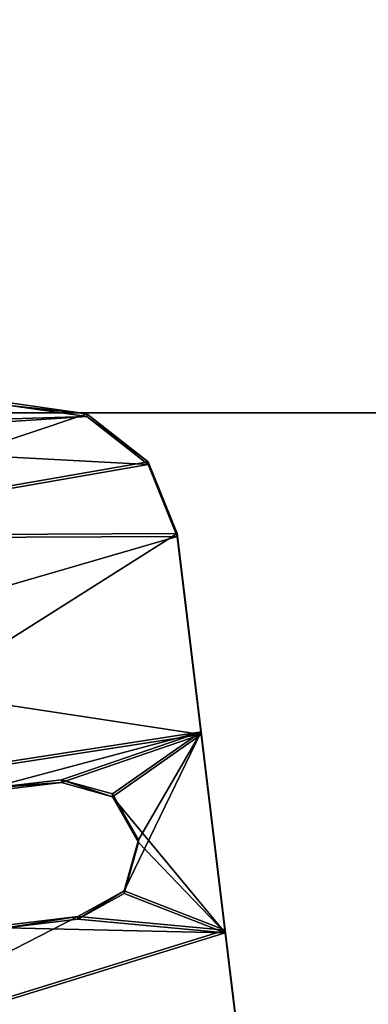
# Model space of a CAD drawing. Extents: x -1633 to 62, y -535 to 375.
# Tile 244 of 256: x -164 to -153, y 16 to 48. Entities that reach past the tile are written whole.
import ezdxf

# ---------------------------------------------------------------- set-up
doc = ezdxf.new("R2010")
doc.units = 0
doc.header["$LTSCALE"] = 33.374815
for name, color, linetype in [('1000', 7, 'CONTINUOUS'), ('1028', 7, 'CONTINUOUS'), ('1030', 7, 'CONTINUOUS'), ('1031', 7, 'CONTINUOUS'), ('1036', 7, 'CONTINUOUS'), ('1109', 7, 'CONTINUOUS'), ('409', 7, 'CONTINUOUS'), ('411', 7, 'CONTINUOUS'), ('994', 7, 'CONTINUOUS')]:
    doc.layers.add(name, color=color, linetype=linetype)

msp = doc.modelspace()

# ---------------------------------------------------------------- linework, layer by layer
at = {"layer": '1000', "color": 7, "linetype": 'CONTINUOUS'}
for points in [[(-164.774, 35.531, 223.391), (-174.313, 31.107, 223.796), (-162.212, 35.165, 223.424), (-164.774, 35.531, 223.391)], [(-174.313, 31.107, 223.796), (-160.177, 33.574, 223.57), (-162.212, 35.165, 223.424), (-174.313, 31.107, 223.796)], [(-174.313, 31.107, 223.796), (-159.214, 31.181, 223.789), (-160.177, 33.574, 223.57), (-174.313, 31.107, 223.796)], [(-174.313, 31.107, 223.796), (-173.249, 22.295, 224.603), (-159.214, 31.181, 223.789), (-174.313, 31.107, 223.796)], [(-173.249, 22.295, 224.603), (-158.418, 24.59, 224.393), (-159.214, 31.181, 223.789), (-173.249, 22.295, 224.603)], [(-158.418, 24.59, 224.393), (-173.249, 22.295, 224.603), (-165.443, 22.713, 224.564), (-158.418, 24.59, 224.393)], [(-163.061, 22.998, 224.538), (-158.418, 24.59, 224.393), (-165.443, 22.713, 224.564), (-163.061, 22.998, 224.538)], [(-161.366, 22.525, 224.582), (-158.418, 24.59, 224.393), (-163.061, 22.998, 224.538), (-161.366, 22.525, 224.582)], [(-160.503, 20.997, 224.722), (-158.418, 24.59, 224.393), (-161.366, 22.525, 224.582), (-160.503, 20.997, 224.722)], [(-157.623, 17.998, 224.996), (-158.418, 24.59, 224.393), (-160.978, 19.309, 224.876), (-157.623, 17.998, 224.996)], [(-160.978, 19.309, 224.876), (-158.418, 24.59, 224.393), (-160.503, 20.997, 224.722), (-160.978, 19.309, 224.876)], [(-162.512, 18.45, 224.955), (-157.623, 17.998, 224.996), (-160.978, 19.309, 224.876), (-162.512, 18.45, 224.955)], [(-172.186, 13.484, 225.41), (-157.623, 17.998, 224.996), (-162.512, 18.45, 224.955), (-172.186, 13.484, 225.41)], [(-164.894, 18.165, 224.981), (-172.186, 13.484, 225.41), (-162.512, 18.45, 224.955), (-164.894, 18.165, 224.981)], [(-172.186, 13.484, 225.41), (-156.827, 11.407, 225.6), (-157.623, 17.998, 224.996), (-172.186, 13.484, 225.41)]]:
    msp.add_3dface(points, dxfattribs=at)
at = {"layer": '1028', "color": 7, "linetype": 'CONTINUOUS'}
for points in [[(-162.512, 18.359, 223.959), (-164.894, 18.073, 223.985), (-162.512, 18.45, 224.955), (-162.512, 18.359, 223.959)], [(-164.894, 18.073, 223.985), (-164.894, 18.165, 224.981), (-162.512, 18.45, 224.955), (-164.894, 18.073, 223.985)]]:
    msp.add_3dface(points, dxfattribs=at)
at = {"layer": '1030', "color": 7, "linetype": 'CONTINUOUS'}
for points in [[(-163.061, 22.907, 223.543), (-163.061, 22.998, 224.538), (-165.443, 22.713, 224.564), (-163.061, 22.907, 223.543)], [(-165.443, 22.622, 223.569), (-163.061, 22.907, 223.543), (-165.443, 22.713, 224.564), (-165.443, 22.622, 223.569)]]:
    msp.add_3dface(points, dxfattribs=at)
at = {"layer": '1031', "color": 7, "linetype": 'CONTINUOUS'}
for points in [[(-163.061, 22.907, 223.543), (-161.366, 22.434, 223.586), (-163.061, 22.998, 224.538), (-163.061, 22.907, 223.543)], [(-161.366, 22.434, 223.586), (-161.366, 22.525, 224.582), (-163.061, 22.998, 224.538), (-161.366, 22.434, 223.586)], [(-161.366, 22.434, 223.586), (-160.503, 20.906, 223.726), (-161.366, 22.525, 224.582), (-161.366, 22.434, 223.586)], [(-160.503, 20.906, 223.726), (-160.503, 20.997, 224.722), (-161.366, 22.525, 224.582), (-160.503, 20.906, 223.726)], [(-160.503, 20.906, 223.726), (-160.978, 19.218, 223.88), (-160.503, 20.997, 224.722), (-160.503, 20.906, 223.726)], [(-160.978, 19.218, 223.88), (-160.978, 19.309, 224.876), (-160.503, 20.997, 224.722), (-160.978, 19.218, 223.88)], [(-160.978, 19.218, 223.88), (-162.512, 18.359, 223.959), (-160.978, 19.309, 224.876), (-160.978, 19.218, 223.88)], [(-162.512, 18.359, 223.959), (-162.512, 18.45, 224.955), (-160.978, 19.309, 224.876), (-162.512, 18.359, 223.959)]]:
    msp.add_3dface(points, dxfattribs=at)
at = {"layer": '1036', "color": 7, "linetype": 'CONTINUOUS'}
for points in [[(-158.418, 24.59, 224.393), (-159.214, 31.09, 222.793), (-159.214, 31.181, 223.789), (-158.418, 24.59, 224.393)], [(-158.418, 24.499, 223.397), (-159.214, 31.09, 222.793), (-158.418, 24.59, 224.393), (-158.418, 24.499, 223.397)], [(-157.623, 17.998, 224.996), (-158.418, 24.499, 223.397), (-158.418, 24.59, 224.393), (-157.623, 17.998, 224.996)], [(-157.623, 17.907, 224), (-158.418, 24.499, 223.397), (-157.623, 17.998, 224.996), (-157.623, 17.907, 224)], [(-156.827, 11.407, 225.6), (-157.623, 17.907, 224), (-157.623, 17.998, 224.996), (-156.827, 11.407, 225.6)], [(-156.827, 11.316, 224.604), (-157.623, 17.907, 224), (-156.827, 11.407, 225.6), (-156.827, 11.316, 224.604)]]:
    msp.add_3dface(points, dxfattribs=at)
at = {"layer": '1109', "color": 7, "linetype": 'CONTINUOUS'}
for points in [[(-164.774, 35.44, 222.395), (-164.774, 35.531, 223.391), (-162.212, 35.165, 223.424), (-164.774, 35.44, 222.395)], [(-162.212, 35.074, 222.428), (-164.774, 35.44, 222.395), (-162.212, 35.165, 223.424), (-162.212, 35.074, 222.428)], [(-160.177, 33.574, 223.57), (-162.212, 35.074, 222.428), (-162.212, 35.165, 223.424), (-160.177, 33.574, 223.57)], [(-160.177, 33.483, 222.574), (-162.212, 35.074, 222.428), (-160.177, 33.574, 223.57), (-160.177, 33.483, 222.574)], [(-159.214, 31.181, 223.789), (-160.177, 33.483, 222.574), (-160.177, 33.574, 223.57), (-159.214, 31.181, 223.789)], [(-159.214, 31.09, 222.793), (-160.177, 33.483, 222.574), (-159.214, 31.181, 223.789), (-159.214, 31.09, 222.793)]]:
    msp.add_3dface(points, dxfattribs=at)
at = {"layer": '409', "color": 7, "linetype": 'CONTINUOUS'}
for points in [[(-193.658, 35.198, -222.23), (-193.658, 102.148, -200.476), (-116.773, 35.198, -222.23), (-193.658, 35.198, -222.23)], [(-116.773, 35.198, -222.23), (-193.658, 102.148, -200.476), (-116.773, 102.148, -200.476), (-116.773, 35.198, -222.23)], [(-193.658, -35.198, -222.23), (-193.658, 35.198, -222.23), (-116.773, -35.198, -222.23), (-193.658, -35.198, -222.23)], [(-116.773, -35.198, -222.23), (-193.658, 35.198, -222.23), (-116.773, 35.198, -222.23), (-116.773, -35.198, -222.23)]]:
    msp.add_3dface(points, dxfattribs=at)
at = {"layer": '411', "color": 7, "linetype": 'CONTINUOUS'}
for points in [[(-193.658, 102.148, 200.476), (-193.658, 35.198, 222.23), (-116.773, 102.148, 200.476), (-193.658, 102.148, 200.476)], [(-116.773, 102.148, 200.476), (-193.658, 35.198, 222.23), (-116.773, 35.198, 222.23), (-116.773, 102.148, 200.476)], [(-193.658, 35.198, 222.23), (-193.658, -35.198, 222.23), (-116.773, 35.198, 222.23), (-193.658, 35.198, 222.23)], [(-116.773, 35.198, 222.23), (-193.658, -35.198, 222.23), (-116.773, -35.198, 222.23), (-116.773, 35.198, 222.23)]]:
    msp.add_3dface(points, dxfattribs=at)
at = {"layer": '994', "color": 7, "linetype": 'CONTINUOUS'}
for points in [[(-164.774, 35.44, 222.395), (-162.212, 35.074, 222.428), (-169.739, 34.846, 222.449), (-164.774, 35.44, 222.395)], [(-160.177, 33.483, 222.574), (-174.703, 34.251, 222.504), (-162.212, 35.074, 222.428), (-160.177, 33.483, 222.574)], [(-162.212, 35.074, 222.428), (-174.703, 34.251, 222.504), (-169.739, 34.846, 222.449), (-162.212, 35.074, 222.428)], [(-174.313, 31.016, 222.8), (-174.703, 34.251, 222.504), (-160.177, 33.483, 222.574), (-174.313, 31.016, 222.8)], [(-159.214, 31.09, 222.793), (-174.313, 31.016, 222.8), (-160.177, 33.483, 222.574), (-159.214, 31.09, 222.793)], [(-173.808, 26.836, 223.183), (-174.313, 31.016, 222.8), (-159.214, 31.09, 222.793), (-173.808, 26.836, 223.183)], [(-158.418, 24.499, 223.397), (-173.808, 26.836, 223.183), (-159.214, 31.09, 222.793), (-158.418, 24.499, 223.397)], [(-173.249, 22.204, 223.607), (-173.808, 26.836, 223.183), (-158.418, 24.499, 223.397), (-173.249, 22.204, 223.607)], [(-173.249, 22.204, 223.607), (-158.418, 24.499, 223.397), (-163.061, 22.907, 223.543), (-173.249, 22.204, 223.607)], [(-163.061, 22.907, 223.543), (-158.418, 24.499, 223.397), (-161.366, 22.434, 223.586), (-163.061, 22.907, 223.543)], [(-158.418, 24.499, 223.397), (-157.623, 17.907, 224), (-161.366, 22.434, 223.586), (-158.418, 24.499, 223.397)], [(-165.443, 22.622, 223.569), (-173.249, 22.204, 223.607), (-163.061, 22.907, 223.543), (-165.443, 22.622, 223.569)], [(-161.366, 22.434, 223.586), (-157.623, 17.907, 224), (-160.503, 20.906, 223.726), (-161.366, 22.434, 223.586)], [(-160.503, 20.906, 223.726), (-157.623, 17.907, 224), (-160.978, 19.218, 223.88), (-160.503, 20.906, 223.726)], [(-160.978, 19.218, 223.88), (-157.623, 17.907, 224), (-162.512, 18.359, 223.959), (-160.978, 19.218, 223.88)], [(-157.623, 17.907, 224), (-164.894, 18.073, 223.985), (-162.512, 18.359, 223.959), (-157.623, 17.907, 224)], [(-157.623, 17.907, 224), (-172.186, 13.393, 224.414), (-164.894, 18.073, 223.985), (-157.623, 17.907, 224)], [(-156.827, 11.316, 224.604), (-172.186, 13.393, 224.414), (-157.623, 17.907, 224), (-156.827, 11.316, 224.604)]]:
    msp.add_3dface(points, dxfattribs=at)

doc.saveas('drawing.dxf')
